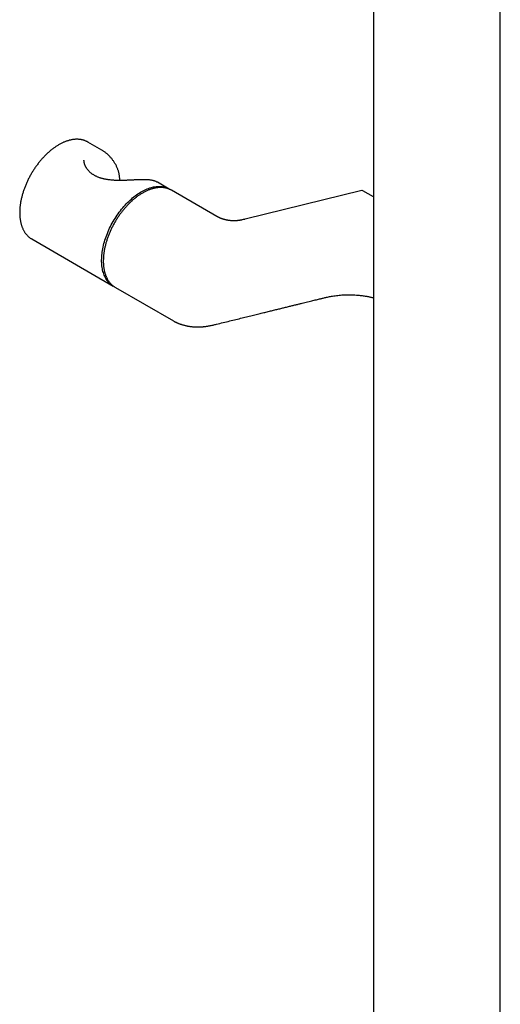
# Model space of a CAD drawing. Header units: millimetres. Extents: x 8 to 1894, y 12 to 2723.
# Tile 33 of 152: x 1607 to 1762, y 553 to 869. Entities that reach past the tile are written whole.
import ezdxf

# ---------------------------------------------------------------- set-up
doc = ezdxf.new("R2010")
doc.units = ezdxf.units.MM

msp = doc.modelspace()

# ---------------------------------------------------------------- linework, layer by layer
at = {"color": 7, "linetype": 'Continuous', "lineweight": 30}
for p, q in [((1720.88, 1178.96), (1720.88, 401.51)), ((1761.63, 386.59), (1761.63, 1166.17)), ((1629.17, 829.96), (1628.93, 830.09)), ((1633.73, 827.32), (1629.17, 829.96)), ((1633.73, 827.32), (1633.74, 827.32)), ((1627.99, 824.11), (1627.99, 824.1)), ((1655.33, 814.85), (1651.55, 817.04)), ((1656.06, 814.48), (1655.82, 814.61)), ((1670.67, 806.04), (1656.06, 814.48)), ((1717.13, 814.37), (1679.71, 805.2)), ((1720.88, 812.37), (1717.5, 814.32)), ((1611.21, 798.85), (1637.37, 783.74)), ((1638.06, 783.3), (1656.68, 772.55))]:
    msp.add_line(p, q, dxfattribs=at)
at = {"color": 7, "linetype": 'Continuous', "lineweight": 30, "flags": 128}
for points in [[(1637.41, 783.72), (1637.18, 783.85), (1636.89, 784.05), (1636.61, 784.26), (1636.34, 784.49), (1636.09, 784.73), (1635.84, 784.99), (1635.61, 785.27), (1635.39, 785.56), (1635.18, 785.87), (1634.98, 786.2), (1634.8, 786.54), (1634.63, 786.89), (1634.47, 787.26), (1634.32, 787.64), (1634.19, 788.03), (1634.08, 788.44), (1633.97, 788.86), (1633.88, 789.29), (1633.81, 789.73), (1633.75, 790.18), (1633.7, 790.64), (1633.67, 791.12), (1633.65, 791.6), (1633.65, 792.09), (1633.66, 792.59), (1633.68, 793.09), (1633.72, 793.61), (1633.78, 794.13), (1633.85, 794.65), (1633.93, 795.18), (1634.02, 795.72), (1634.13, 796.26), (1634.26, 796.8), (1634.39, 797.35), (1634.55, 797.9), (1634.71, 798.45), (1634.89, 799), (1635.08, 799.55), (1635.28, 800.1), (1635.5, 800.65), (1635.72, 801.2), (1635.96, 801.74), (1636.21, 802.29), (1636.48, 802.83), (1636.75, 803.36), (1637.04, 803.89), (1637.33, 804.42), (1637.64, 804.94), (1637.95, 805.45), (1638.28, 805.96), (1638.61, 806.46), (1638.95, 806.95), (1639.3, 807.44), (1639.66, 807.91), (1640.03, 808.37), (1640.4, 808.83), (1640.78, 809.27), (1641.17, 809.7), (1641.56, 810.12), (1641.96, 810.53), (1642.36, 810.92), (1642.77, 811.31), (1643.18, 811.67), (1643.6, 812.03), (1644.02, 812.37), (1644.44, 812.69), (1644.86, 813), (1645.28, 813.3), (1645.71, 813.58), (1646.14, 813.84), (1646.56, 814.09), (1646.99, 814.32), (1647.42, 814.53), (1647.84, 814.72), (1648.26, 814.9), (1648.68, 815.06), (1649.1, 815.21), (1649.52, 815.33), (1649.93, 815.44), (1650.34, 815.53), (1650.74, 815.6), (1651.14, 815.65), (1651.53, 815.68), (1651.92, 815.7), (1652.3, 815.69), (1652.67, 815.67), (1653.04, 815.63), (1653.4, 815.57), (1653.75, 815.49), (1654.09, 815.4), (1654.42, 815.28), (1654.75, 815.15), (1655.06, 815), (1655.37, 814.83), (1655.38, 814.83)], [(1610.97, 798.99), (1611.02, 798.96), (1611.21, 798.85)], [(1637.82, 783.45), (1637.87, 783.41), (1638.06, 783.3)]]:
    msp.add_lwpolyline(points, dxfattribs=at)
at = {"color": 7, "linetype": 'Continuous', "lineweight": 30}
msp.add_arc((1717.25, 813.89), 0.5, 60.0027, 103.7687, dxfattribs=at)
for points, knots in [([(1628.91, 830.1), (1628.89, 830.11), (1628.76, 830.18), (1628.53, 830.28), (1628.21, 830.41), (1627.89, 830.52), (1627.55, 830.62), (1627.21, 830.7), (1626.87, 830.76), (1626.51, 830.81), (1626.15, 830.83), (1625.78, 830.85), (1625.41, 830.84), (1625.03, 830.82), (1624.65, 830.78), (1624.26, 830.72), (1623.87, 830.65), (1623.47, 830.56), (1623.07, 830.45), (1622.67, 830.33), (1622.26, 830.19), (1621.86, 830.04), (1621.45, 829.86), (1621.04, 829.68), (1620.63, 829.47), (1620.22, 829.25), (1619.81, 829.02), (1619.4, 828.77), (1618.99, 828.51), (1618.58, 828.23), (1618.18, 827.94), (1617.77, 827.63), (1617.37, 827.31), (1616.97, 826.98), (1616.58, 826.64), (1616.19, 826.28), (1615.8, 825.91), (1615.42, 825.53), (1615.04, 825.14), (1614.67, 824.73), (1614.31, 824.32), (1613.95, 823.9), (1613.59, 823.46), (1613.24, 823.02), (1612.9, 822.57), (1612.57, 822.11), (1612.25, 821.64), (1611.93, 821.17), (1611.62, 820.69), (1611.32, 820.2), (1611.03, 819.71), (1610.75, 819.21), (1610.48, 818.71), (1610.21, 818.2), (1609.96, 817.69), (1609.72, 817.18), (1609.49, 816.66), (1609.27, 816.14), (1609.06, 815.62), (1608.86, 815.09), (1608.67, 814.57), (1608.49, 814.05), (1608.33, 813.52), (1608.18, 813), (1608.04, 812.48), (1607.91, 811.96), (1607.8, 811.44), (1607.69, 810.93), (1607.6, 810.42), (1607.53, 809.91), (1607.46, 809.41), (1607.41, 808.91), (1607.37, 808.42), (1607.35, 807.93), (1607.34, 807.45), (1607.34, 806.98), (1607.35, 806.51), (1607.38, 806.06), (1607.42, 805.61), (1607.48, 805.17), (1607.55, 804.73), (1607.63, 804.31), (1607.72, 803.9), (1607.83, 803.5), (1607.95, 803.11), (1608.08, 802.73), (1608.23, 802.36), (1608.39, 802.01), (1608.56, 801.67), (1608.74, 801.34), (1608.93, 801.03), (1609.14, 800.73), (1609.36, 800.44), (1609.59, 800.17), (1609.83, 799.91), (1610.08, 799.67), (1610.34, 799.45), (1610.61, 799.24), (1610.82, 799.09), (1610.94, 799.01), (1610.96, 799)], [0, 0, 0, 0, 0.002653, 0.012778, 0.022907, 0.033044, 0.043195, 0.053362, 0.063549, 0.073757, 0.083989, 0.094245, 0.104523, 0.114825, 0.125147, 0.135489, 0.145848, 0.156222, 0.166609, 0.177007, 0.187413, 0.197827, 0.208245, 0.218667, 0.229092, 0.239517, 0.249943, 0.260369, 0.270793, 0.281216, 0.291637, 0.302056, 0.312473, 0.322887, 0.333299, 0.343709, 0.354117, 0.364522, 0.374926, 0.385327, 0.395727, 0.406125, 0.416521, 0.426916, 0.437309, 0.447702, 0.458094, 0.468485, 0.478875, 0.489265, 0.499655, 0.510045, 0.520435, 0.530825, 0.541216, 0.551607, 0.561999, 0.572392, 0.582786, 0.593182, 0.603579, 0.613977, 0.624378, 0.63478, 0.645184, 0.655591, 0.666, 0.676411, 0.686825, 0.697242, 0.707661, 0.718083, 0.728508, 0.738935, 0.749364, 0.759795, 0.770227, 0.78066, 0.791094, 0.801526, 0.811957, 0.822384, 0.832807, 0.843223, 0.85363, 0.864028, 0.874412, 0.884782, 0.895134, 0.905466, 0.915777, 0.926066, 0.93633, 0.94657, 0.956785, 0.966978, 0.977151, 0.987305, 0.997446, 1, 1, 1, 1]), ([(1639.46, 817.62), (1639.46, 817.72), (1639.46, 817.96), (1639.45, 818.35), (1639.41, 818.77), (1639.35, 819.2), (1639.28, 819.62), (1639.19, 820.04), (1639.08, 820.46), (1638.95, 820.87), (1638.81, 821.28), (1638.65, 821.69), (1638.47, 822.09), (1638.27, 822.5), (1638.05, 822.9), (1637.81, 823.3), (1637.56, 823.69), (1637.29, 824.07), (1637.01, 824.44), (1636.72, 824.8), (1636.41, 825.15), (1636.09, 825.49), (1635.76, 825.81), (1635.42, 826.12), (1635.08, 826.4), (1634.73, 826.67), (1634.37, 826.92), (1634.05, 827.14), (1633.83, 827.26), (1633.74, 827.32)], [0, 0, 0, 0, 0.0247977, 0.059628, 0.0947225, 0.1300287, 0.1654886, 0.2010389, 0.2366106, 0.2720947, 0.3074432, 0.3439994, 0.381079, 0.4186817, 0.4567892, 0.4953712, 0.5343853, 0.5737764, 0.6134775, 0.653411, 0.6934908, 0.7336232, 0.773685, 0.8135852, 0.8532393, 0.8925718, 0.9315187, 0.9700323, 1, 1, 1, 1]), ([(1628.51, 822.07), (1628.49, 822.11), (1628.42, 822.24), (1628.32, 822.47), (1628.22, 822.73), (1628.14, 822.99), (1628.07, 823.25), (1628.03, 823.5), (1627.99, 823.75), (1627.98, 823.95), (1627.98, 824.07), (1627.98, 824.11)], [0, 0, 0, 0, 0.062868, 0.188741, 0.314167, 0.439203, 0.563872, 0.688227, 0.81236, 0.936408, 1, 1, 1, 1]), ([(1651.54, 817.04), (1651.49, 817.07), (1651.36, 817.14), (1651.14, 817.25), (1650.88, 817.36), (1650.6, 817.46), (1650.3, 817.54), (1650, 817.62), (1649.68, 817.68), (1649.35, 817.73), (1649.01, 817.78), (1648.67, 817.81), (1648.32, 817.84), (1647.96, 817.85), (1647.6, 817.86), (1647.23, 817.87), (1646.85, 817.87), (1646.47, 817.86), (1646.09, 817.86), (1645.69, 817.84), (1645.29, 817.83), (1644.89, 817.81), (1644.48, 817.79), (1644.06, 817.77), (1643.63, 817.75), (1643.2, 817.73), (1642.77, 817.71), (1642.33, 817.69), (1641.89, 817.67), (1641.44, 817.65), (1640.99, 817.64), (1640.53, 817.63), (1640.07, 817.62), (1639.61, 817.62), (1639.15, 817.62), (1638.69, 817.63), (1638.23, 817.64), (1637.78, 817.66), (1637.33, 817.69), (1636.88, 817.72), (1636.43, 817.77), (1635.99, 817.82), (1635.55, 817.88), (1635.12, 817.95), (1634.71, 818.03), (1634.3, 818.12), (1633.9, 818.22), (1633.51, 818.33), (1633.13, 818.45), (1632.76, 818.58), (1632.4, 818.72), (1632.06, 818.87), (1631.72, 819.04), (1631.4, 819.21), (1631.09, 819.39), (1630.79, 819.58), (1630.51, 819.78), (1630.23, 819.99), (1629.98, 820.2), (1629.73, 820.43), (1629.5, 820.67), (1629.28, 820.91), (1629.08, 821.16), (1628.9, 821.41), (1628.73, 821.67), (1628.6, 821.89), (1628.53, 822.02), (1628.51, 822.07)], [0, 0, 0, 0, 0.010879, 0.027869, 0.045123, 0.062655, 0.080444, 0.097718, 0.115376, 0.132904, 0.150201, 0.167208, 0.1839, 0.200277, 0.216351, 0.232145, 0.247638, 0.263109, 0.278344, 0.293463, 0.308504, 0.323512, 0.338376, 0.353255, 0.368201, 0.383126, 0.397932, 0.412643, 0.427377, 0.442243, 0.457232, 0.472325, 0.487504, 0.502741, 0.518008, 0.533264, 0.54847, 0.563597, 0.578786, 0.594119, 0.60949, 0.624877, 0.640247, 0.655578, 0.670845, 0.686028, 0.701108, 0.716077, 0.731091, 0.746225, 0.761359, 0.776489, 0.791615, 0.806736, 0.821853, 0.83697, 0.85209, 0.86722, 0.882615, 0.89805, 0.913546, 0.929109, 0.94474, 0.960445, 0.976227, 0.992089, 1, 1, 1, 1]), ([(1655.8, 814.62), (1655.79, 814.63), (1655.67, 814.69), (1655.44, 814.79), (1655.12, 814.92), (1654.8, 815.04), (1654.47, 815.13), (1654.13, 815.21), (1653.78, 815.28), (1653.43, 815.32), (1653.06, 815.35), (1652.7, 815.37), (1652.32, 815.36), (1651.95, 815.34), (1651.56, 815.31), (1651.17, 815.25), (1650.78, 815.18), (1650.38, 815.09), (1649.98, 814.99), (1649.58, 814.87), (1649.18, 814.73), (1648.77, 814.57), (1648.36, 814.4), (1647.95, 814.22), (1647.54, 814.01), (1647.13, 813.8), (1646.72, 813.56), (1646.31, 813.32), (1645.9, 813.05), (1645.49, 812.78), (1645.09, 812.49), (1644.68, 812.18), (1644.28, 811.86), (1643.88, 811.53), (1643.49, 811.19), (1643.1, 810.83), (1642.71, 810.46), (1642.32, 810.08), (1641.95, 809.69), (1641.57, 809.29), (1641.21, 808.88), (1640.85, 808.46), (1640.49, 808.02), (1640.14, 807.58), (1639.8, 807.13), (1639.47, 806.67), (1639.14, 806.21), (1638.82, 805.73), (1638.51, 805.25), (1638.21, 804.77), (1637.92, 804.27), (1637.63, 803.78), (1637.36, 803.27), (1637.1, 802.76), (1636.84, 802.25), (1636.6, 801.74), (1636.37, 801.22), (1636.14, 800.7), (1635.93, 800.18), (1635.73, 799.66), (1635.54, 799.13), (1635.36, 798.61), (1635.2, 798.08), (1635.04, 797.56), (1634.9, 797.04), (1634.77, 796.52), (1634.66, 796), (1634.55, 795.49), (1634.46, 794.97), (1634.38, 794.47), (1634.32, 793.96), (1634.26, 793.46), (1634.22, 792.97), (1634.2, 792.48), (1634.18, 792), (1634.18, 791.53), (1634.19, 791.06), (1634.22, 790.6), (1634.26, 790.15), (1634.31, 789.7), (1634.38, 789.27), (1634.46, 788.85), (1634.55, 788.43), (1634.66, 788.03), (1634.77, 787.64), (1634.9, 787.26), (1635.05, 786.89), (1635.2, 786.53), (1635.37, 786.19), (1635.55, 785.86), (1635.75, 785.54), (1635.95, 785.24), (1636.17, 784.95), (1636.39, 784.67), (1636.63, 784.42), (1636.88, 784.17), (1637.14, 783.94), (1637.41, 783.73), (1637.63, 783.57), (1637.77, 783.48), (1637.81, 783.46)], [0, 0, 0, 0, 0.001924, 0.01204, 0.022159, 0.032286, 0.042426, 0.052583, 0.062758, 0.072955, 0.083175, 0.093419, 0.103686, 0.113976, 0.124286, 0.134617, 0.144964, 0.155327, 0.165703, 0.17609, 0.186485, 0.196888, 0.207296, 0.217707, 0.228121, 0.238537, 0.248953, 0.259368, 0.269783, 0.280195, 0.290606, 0.301016, 0.311422, 0.321827, 0.332229, 0.342629, 0.353027, 0.363423, 0.373816, 0.384208, 0.394597, 0.404985, 0.415372, 0.425757, 0.43614, 0.446523, 0.456905, 0.467286, 0.477666, 0.488046, 0.498426, 0.508806, 0.519186, 0.529566, 0.539946, 0.550327, 0.560709, 0.571092, 0.581476, 0.591861, 0.602248, 0.612636, 0.623026, 0.633418, 0.643812, 0.654208, 0.664607, 0.675008, 0.685411, 0.695817, 0.706226, 0.716637, 0.727051, 0.737467, 0.747886, 0.758306, 0.768728, 0.779151, 0.789575, 0.799997, 0.810418, 0.820836, 0.831249, 0.841656, 0.852055, 0.862444, 0.872821, 0.883183, 0.893528, 0.903854, 0.914159, 0.924442, 0.934701, 0.944935, 0.955145, 0.965333, 0.975499, 0.985647, 0.995781, 1, 1, 1, 1]), ([(1678.84, 804.99), (1678.81, 804.98), (1678.75, 804.97), (1678.68, 804.95), (1678.63, 804.94), (1678.56, 804.92), (1678.48, 804.91), (1678.41, 804.89), (1678.34, 804.88), (1678.27, 804.86), (1678.17, 804.85), (1678.06, 804.83), (1677.96, 804.81), (1677.85, 804.79), (1677.75, 804.78), (1677.65, 804.77), (1677.54, 804.75), (1677.39, 804.73), (1677.22, 804.72), (1677.06, 804.7), (1676.91, 804.69), (1676.75, 804.68), (1676.58, 804.67), (1676.38, 804.67), (1676.14, 804.66), (1675.86, 804.66), (1675.58, 804.67), (1675.32, 804.69), (1675.06, 804.71), (1674.8, 804.73), (1674.59, 804.76), (1674.45, 804.78), (1674.36, 804.79), (1674.27, 804.81), (1674.17, 804.82), (1674.07, 804.84), (1673.95, 804.86), (1673.84, 804.88), (1673.74, 804.9), (1673.66, 804.92), (1673.57, 804.94), (1673.46, 804.96), (1673.36, 804.99), (1673.28, 805.01), (1673.19, 805.03), (1673.08, 805.06), (1672.95, 805.1), (1672.83, 805.13), (1672.72, 805.17), (1672.6, 805.2), (1672.47, 805.24), (1672.36, 805.28), (1672.27, 805.31), (1672.19, 805.34), (1672.1, 805.38), (1671.99, 805.42), (1671.87, 805.46), (1671.74, 805.52), (1671.62, 805.57), (1671.52, 805.61), (1671.44, 805.65), (1671.37, 805.68), (1671.28, 805.72), (1671.18, 805.77), (1671.07, 805.82), (1670.99, 805.87), (1670.93, 805.9), (1670.88, 805.93), (1670.82, 805.96), (1670.74, 806), (1670.68, 806.04), (1670.65, 806.05)], [0, 0, 0, 0, 0.012638, 0.021127, 0.028316, 0.036932, 0.046575, 0.054531, 0.060301, 0.069975, 0.082773, 0.096489, 0.107186, 0.120942, 0.134043, 0.142771, 0.153454, 0.173436, 0.1953, 0.209303, 0.226465, 0.247211, 0.262995, 0.282079, 0.312814, 0.345248, 0.373004, 0.406945, 0.429493, 0.462138, 0.491181, 0.501274, 0.511235, 0.521055, 0.531473, 0.54373, 0.557894, 0.571837, 0.582212, 0.590603, 0.601193, 0.614358, 0.626885, 0.636691, 0.644553, 0.658637, 0.676712, 0.691426, 0.702411, 0.717023, 0.735437, 0.750048, 0.760213, 0.770057, 0.781492, 0.795082, 0.811751, 0.83146, 0.848798, 0.861418, 0.872135, 0.883364, 0.895984, 0.911706, 0.929481, 0.944026, 0.951149, 0.958758, 0.969404, 0.983135, 1, 1, 1, 1]), ([(1679.7, 805.2), (1679.62, 805.18), (1679.27, 805.09), (1678.69, 804.95), (1678.19, 804.83), (1677.96, 804.77)], [0, 0, 0, 0, 0.1437499, 0.605462, 1, 1, 1, 1]), ([(1670.5, 771.48), (1671.22, 771.66), (1672.64, 772.01), (1674.73, 772.52), (1676.75, 773.01), (1678.7, 773.49), (1680.58, 773.95), (1682.38, 774.4), (1684.07, 774.81), (1685.65, 775.19), (1687.11, 775.55), (1688.51, 775.9), (1689.86, 776.23), (1691.14, 776.54), (1692.4, 776.85), (1693.62, 777.15), (1694.81, 777.44), (1695.93, 777.71), (1696.98, 777.97), (1697.97, 778.21), (1698.89, 778.44), (1699.79, 778.66), (1700.65, 778.87), (1701.47, 779.07), (1702.22, 779.25), (1702.9, 779.42), (1703.46, 779.56), (1703.92, 779.67), (1704.34, 779.78), (1704.81, 779.89), (1705.33, 780.02), (1705.88, 780.15), (1706.48, 780.28), (1707.12, 780.41), (1707.82, 780.53), (1708.6, 780.65), (1709.43, 780.75), (1710.32, 780.83), (1711.23, 780.9), (1712.14, 780.93), (1713.07, 780.94), (1714.02, 780.93), (1714.97, 780.89), (1715.84, 780.82), (1716.62, 780.75), (1717.29, 780.67), (1717.92, 780.58), (1718.5, 780.49), (1719.03, 780.39), (1719.51, 780.29), (1719.94, 780.2), (1720.32, 780.11), (1720.63, 780.04), (1720.81, 779.99), (1720.88, 779.98)], [0, 0, 0, 0, 0.043668, 0.085878, 0.126631, 0.165927, 0.203768, 0.240152, 0.275082, 0.305824, 0.335343, 0.36364, 0.390716, 0.41657, 0.441202, 0.46668, 0.490704, 0.513275, 0.534392, 0.554194, 0.57285, 0.590359, 0.608295, 0.624845, 0.640008, 0.653783, 0.666175, 0.673626, 0.682057, 0.691597, 0.702155, 0.713353, 0.725041, 0.737707, 0.751359, 0.765805, 0.782401, 0.799127, 0.816007, 0.833062, 0.850319, 0.867802, 0.885499, 0.903357, 0.916755, 0.92961, 0.941624, 0.952833, 0.963249, 0.97288, 0.981247, 0.98892, 0.995884, 1, 1, 1, 1]), ([(1656.68, 772.55), (1656.72, 772.53), (1656.82, 772.47), (1656.98, 772.39), (1657.16, 772.29), (1657.35, 772.19), (1657.55, 772.09), (1657.73, 772.01), (1657.91, 771.93), (1658.08, 771.85), (1658.27, 771.77), (1658.49, 771.68), (1658.73, 771.59), (1659, 771.49), (1659.28, 771.4), (1659.61, 771.3), (1660, 771.18), (1660.42, 771.07), (1660.85, 770.98), (1661.24, 770.9), (1661.6, 770.84), (1661.92, 770.79), (1662.2, 770.75), (1662.48, 770.72), (1662.77, 770.69), (1663.08, 770.66), (1663.39, 770.64), (1663.67, 770.62), (1663.89, 770.62), (1664.07, 770.61), (1664.24, 770.61), (1664.43, 770.61), (1664.64, 770.61), (1664.87, 770.61), (1665.1, 770.62), (1665.33, 770.63), (1665.54, 770.64), (1665.74, 770.65), (1665.95, 770.66), (1666.21, 770.69), (1666.53, 770.71), (1666.89, 770.76), (1667.3, 770.81), (1667.76, 770.88), (1668.27, 770.97), (1668.83, 771.08), (1669.23, 771.17), (1669.43, 771.22)], [0, 0, 0, 0, 0.0106952, 0.0239546, 0.0409151, 0.0607581, 0.0795918, 0.0962497, 0.1107361, 0.1270281, 0.143248, 0.1597529, 0.1819129, 0.2043648, 0.2272951, 0.2522112, 0.2864922, 0.3220382, 0.3558375, 0.3873092, 0.4157109, 0.4411953, 0.4605546, 0.4821705, 0.5049937, 0.5284757, 0.5526367, 0.5755894, 0.5908115, 0.6035427, 0.6155771, 0.6295339, 0.6454337, 0.6630296, 0.6814227, 0.6982988, 0.7136593, 0.7275059, 0.7422735, 0.7616679, 0.7857173, 0.8118378, 0.841838, 0.8756933, 0.9133704, 0.9548251, 1, 1, 1, 1]), ([(1669.44, 771.22), (1669.61, 771.26), (1669.97, 771.35), (1670.33, 771.44), (1670.51, 771.48)], [0, 0, 0, 0, 0.492176, 1, 1, 1, 1])]:
    msp.add_open_spline(points, degree=3, knots=knots, dxfattribs=at)

doc.saveas('drawing.dxf')
